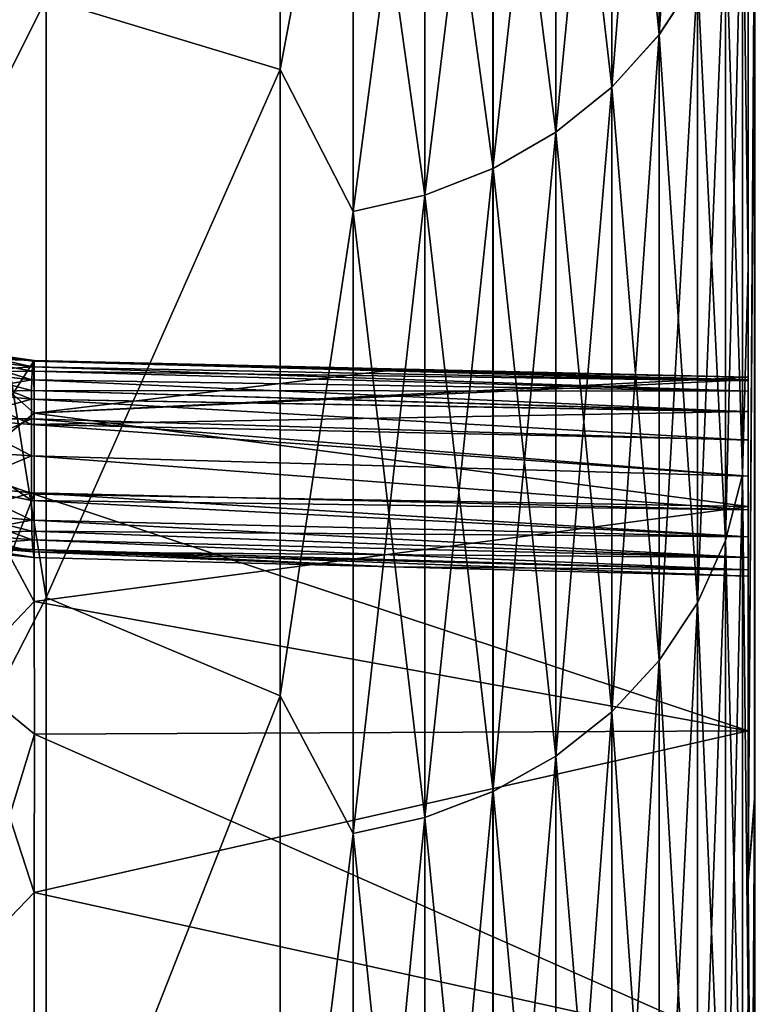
# Model space of a CAD drawing. Header units: metres. Extents: x -2 to 78, y -85 to 85.
# Tile 226 of 256: x 12.689 to 13.001, y -26.233 to -25.812. Entities that reach past the tile are written whole.
import ezdxf

# ---------------------------------------------------------------- set-up
doc = ezdxf.new("R2010")
doc.units = ezdxf.units.M
doc.layers.add('solid_20004802', color=7, linetype='CONTINUOUS')

msp = doc.modelspace()

# ---------------------------------------------------------------- linework, layer by layer
at = {"layer": 'solid_20004802'}
for points in [[(12.962024, -25.590408, 3.641053), (12.96203, -25.818325, 4.343073), (12.978302, -25.564833, 3.648557)], [(12.96203, -25.818325, 4.343073), (12.978302, -25.793228, 4.352021), (12.978302, -25.564833, 3.648557)], [(12.941684, -25.840851, 4.335042), (12.96203, -25.818325, 4.343073), (12.962024, -25.590408, 3.641053)], [(12.941686, -25.613344, 3.634324), (12.941684, -25.840851, 4.335042), (12.962024, -25.590408, 3.641053)], [(12.941699, -25.613331, -3.634328), (12.961959, -25.590494, -3.641028), (12.961952, -25.818428, -4.343037)], [(12.961952, -25.818428, -4.343037), (12.961959, -25.590494, -3.641028), (12.978302, -25.793228, -4.352021)], [(12.8, -25.833338, -4.134592), (12.7, -25.803017, -4.044268), (12.8, -25.608797, -3.403029)], [(12.8, -25.608797, 3.403029), (12.7, -25.803017, 4.044268), (12.8, -25.833338, 4.134592)], [(12.8, -25.608797, 3.403029), (12.8, -25.833338, 4.134592), (12.831145, -25.667467, 3.618444)], [(12.8, -25.833338, -4.134592), (12.8, -25.608797, -3.403029), (12.831155, -25.667465, -3.618444)], [(12.917781, -25.860144, 4.328164), (12.941684, -25.840851, 4.335042), (12.941686, -25.613344, 3.634324)], [(12.917782, -25.632999, 3.628557), (12.917781, -25.860144, 4.328164), (12.941686, -25.613344, 3.634324)], [(12.917796, -25.63299, -3.62856), (12.941699, -25.613331, -3.634328), (12.9417, -25.840836, -4.335048)], [(12.9417, -25.840836, -4.335048), (12.941699, -25.613331, -3.634328), (12.961952, -25.818428, -4.343037)], [(12.890942, -25.875673, 4.322628), (12.917781, -25.860144, 4.328164), (12.917782, -25.632999, 3.628557)], [(12.890944, -25.648819, 3.623915), (12.890942, -25.875673, 4.322628), (12.917782, -25.632999, 3.628557)], [(12.890956, -25.648813, -3.623917), (12.917796, -25.63299, -3.62856), (12.917797, -25.860132, -4.328168)], [(12.917797, -25.860132, -4.328168), (12.917796, -25.63299, -3.62856), (12.9417, -25.840836, -4.335048)], [(12.997583, -25.737085, 4.372038), (13, -25.917553, 4.931094), (13, -25.645189, 4.202433)], [(12.997583, -25.737085, -4.372038), (13, -25.645226, -4.202539), (13, -25.917593, -4.931192)], [(13, -25.794672, 6.197441), (13, -25.645189, 4.202433), (13, -25.917553, 4.931094)], [(13, -25.794735, -6.197487), (13, -25.917593, -4.931192), (13, -25.645226, -4.202539)], [(12.668713, -25.865513, -4.220522), (12.668713, -25.649061, -3.537356), (12.7, -25.803017, -4.044268)], [(12.668713, -25.649061, 3.537356), (12.668713, -25.865513, 4.220522), (12.7, -25.803017, 4.044268)], [(12.861794, -25.887058, 4.318569), (12.890942, -25.875673, 4.322628), (12.890944, -25.648819, 3.623915)], [(12.861794, -25.660418, 3.620512), (12.861794, -25.887058, 4.318569), (12.890944, -25.648819, 3.623915)], [(12.861806, -25.660414, -3.620513), (12.890956, -25.648813, -3.623917), (12.890958, -25.875666, -4.32263)], [(12.890958, -25.875666, -4.32263), (12.890956, -25.648813, -3.623917), (12.917797, -25.860132, -4.328168)], [(12.831144, -25.893978, 4.316102), (12.861794, -25.887058, 4.318569), (12.861794, -25.660418, 3.620512)], [(12.831145, -25.667467, 3.618444), (12.831144, -25.893978, 4.316102), (12.861794, -25.660418, 3.620512)], [(12.831155, -25.667465, -3.618444), (12.861806, -25.660414, -3.620513), (12.861807, -25.887054, -4.31857)], [(12.861807, -25.887054, -4.31857), (12.861806, -25.660414, -3.620513), (12.890958, -25.875666, -4.32263)], [(12.8, -25.833338, -4.134592), (12.831155, -25.667465, -3.618444), (12.831156, -25.893976, -4.316103)], [(12.8, -25.833338, 4.134592), (12.831144, -25.893978, 4.316102), (12.831145, -25.667467, 3.618444)], [(12.831156, -25.893976, -4.316103), (12.831155, -25.667465, -3.618444), (12.861807, -25.887054, -4.31857)], [(12.990292, -26.034628, 5.052608), (12.997583, -26.006474, 5.064497), (12.997583, -25.737085, 4.372038)], [(12.990292, -25.765873, 4.361774), (12.990292, -26.034628, 5.052608), (12.997583, -25.737085, 4.372038)], [(12.990292, -25.765873, -4.361774), (12.997583, -25.737085, -4.372038), (12.997583, -26.006474, -5.064497)], [(12.997583, -26.006474, -5.064497), (12.997583, -25.737085, -4.372038), (13, -25.917593, -4.931192)], [(12.997583, -25.737085, 4.372038), (12.997583, -26.006474, 5.064497), (13, -25.917553, 4.931094)], [(13.002851, -25.758751, -6.217739), (13, -26.180101, -6.904243), (13, -25.794735, -6.197487)], [(13.002851, -25.758751, -6.217739), (13.002856, -26.144941, -6.925744), (13, -26.180101, -6.904243)], [(13.00274, -25.758776, 6.217941), (13, -25.794672, 6.197441), (13, -26.180033, 6.904203)], [(13.002733, -26.144968, 6.925944), (13.00274, -25.758776, 6.217941), (13, -26.180033, 6.904203)], [(12.978302, -26.061384, 5.04131), (12.990292, -26.034628, 5.052608), (12.990292, -25.765873, 4.361774)], [(12.978302, -25.793228, 4.352021), (12.978302, -26.061384, 5.04131), (12.990292, -25.765873, 4.361774)], [(12.978302, -25.793228, -4.352021), (12.990292, -25.765873, -4.361774), (12.990292, -26.034628, -5.052608)], [(12.990292, -26.034628, -5.052608), (12.990292, -25.765873, -4.361774), (12.997583, -26.006474, -5.064497)], [(12.961952, -25.818428, -4.343037), (12.978302, -25.793228, -4.352021), (12.978302, -26.061384, -5.04131)], [(12.96203, -25.818325, 4.343073), (12.962037, -26.085922, 5.030948), (12.978302, -25.793228, 4.352021)], [(12.962037, -26.085922, 5.030948), (12.978302, -26.061384, 5.04131), (12.978302, -25.793228, 4.352021)], [(12.978302, -26.061384, -5.04131), (12.978302, -25.793228, -4.352021), (12.990292, -26.034628, -5.052608)], [(13, -25.794672, 6.197441), (13, -25.917553, 4.931094), (13, -26.180033, 6.904203)], [(13, -26.180101, -6.904243), (13, -25.917593, -4.931192), (13, -25.794735, -6.197487)], [(12.668713, -25.865513, -4.220522), (12.7, -25.803017, -4.044268), (12.7, -26.058973, -4.747039)], [(12.668713, -25.865513, 4.220522), (12.7, -26.058973, 4.747039), (12.7, -25.803017, 4.044268)], [(12.8, -25.833338, -4.134592), (12.7, -26.058973, -4.747039), (12.7, -25.803017, -4.044268)], [(12.8, -25.833338, 4.134592), (12.7, -25.803017, 4.044268), (12.7, -26.058973, 4.747039)], [(12.941683, -26.107962, 5.021641), (12.962037, -26.085922, 5.030948), (12.96203, -25.818325, 4.343073)], [(12.941684, -25.840851, 4.335042), (12.941683, -26.107962, 5.021641), (12.96203, -25.818325, 4.343073)], [(12.9417, -25.840836, -4.335048), (12.961952, -25.818428, -4.343037), (12.961946, -26.086037, -5.030899)], [(12.961946, -26.086037, -5.030899), (12.961952, -25.818428, -4.343037), (12.978302, -26.061384, -5.04131)], [(12.8, -26.101028, -4.851491), (12.7, -26.058973, -4.747039), (12.8, -25.833338, -4.134592)], [(12.8, -25.833338, 4.134592), (12.7, -26.058973, 4.747039), (12.8, -26.101028, 4.851491)], [(12.8, -25.833338, 4.134592), (12.8, -26.101028, 4.851491), (12.831144, -25.893978, 4.316102)], [(12.8, -26.101028, -4.851491), (12.8, -25.833338, -4.134592), (12.831156, -25.893976, -4.316103)], [(12.917779, -26.126831, 5.013674), (12.941683, -26.107962, 5.021641), (12.941684, -25.840851, 4.335042)], [(12.917781, -25.860144, 4.328164), (12.917779, -26.126831, 5.013674), (12.941684, -25.840851, 4.335042)], [(12.917797, -25.860132, -4.328168), (12.9417, -25.840836, -4.335048), (12.941702, -26.107944, -5.021649)], [(12.941702, -26.107944, -5.021649), (12.9417, -25.840836, -4.335048), (12.961946, -26.086037, -5.030899)], [(12.890941, -26.142019, 5.00726), (12.917779, -26.126831, 5.013674), (12.917781, -25.860144, 4.328164)], [(12.890942, -25.875673, 4.322628), (12.890941, -26.142019, 5.00726), (12.917781, -25.860144, 4.328164)], [(12.890958, -25.875666, -4.32263), (12.917797, -25.860132, -4.328168), (12.917799, -26.126818, -5.013679)], [(12.917799, -26.126818, -5.013679), (12.917797, -25.860132, -4.328168), (12.941702, -26.107944, -5.021649)], [(12.668713, -26.11972, -4.890556), (12.668713, -25.865513, -4.220522), (12.7, -26.058973, -4.747039)], [(12.668713, -25.865513, 4.220522), (12.668713, -26.11972, 4.890556), (12.7, -26.058973, 4.747039)], [(12.861793, -26.153152, 5.002559), (12.890941, -26.142019, 5.00726), (12.890942, -25.875673, 4.322628)], [(12.861794, -25.887058, 4.318569), (12.861793, -26.153152, 5.002559), (12.890942, -25.875673, 4.322628)], [(12.861807, -25.887054, -4.31857), (12.890958, -25.875666, -4.32263), (12.890959, -26.14201, -5.007264)], [(12.890959, -26.14201, -5.007264), (12.890958, -25.875666, -4.32263), (12.917799, -26.126818, -5.013679)], [(12.831143, -26.15992, 4.999701), (12.861793, -26.153152, 5.002559), (12.861794, -25.887058, 4.318569)], [(12.831144, -25.893978, 4.316102), (12.831143, -26.15992, 4.999701), (12.861794, -25.887058, 4.318569)], [(12.831156, -25.893976, -4.316103), (12.861807, -25.887054, -4.31857), (12.861809, -26.153149, -5.002561)], [(12.861809, -26.153149, -5.002561), (12.861807, -25.887054, -4.31857), (12.890959, -26.14201, -5.007264)], [(12.8, -26.101028, -4.851491), (12.831156, -25.893976, -4.316103), (12.831157, -26.159918, -4.999702)], [(12.8, -26.101028, 4.851491), (12.831143, -26.15992, 4.999701), (12.831144, -25.893978, 4.316102)], [(12.831157, -26.159918, -4.999702), (12.831156, -25.893976, -4.316103), (12.861809, -26.153149, -5.002561)], [(12.997583, -26.006474, 5.064497), (13, -26.232931, 5.642472), (13, -25.917553, 4.931094)], [(12.997583, -26.006474, -5.064497), (13, -25.917593, -4.931192), (13, -26.232971, -5.642553)], [(13, -26.180033, 6.904203), (13, -25.917553, 4.931094), (13, -26.232931, 5.642472)], [(13, -26.180101, -6.904243), (13, -26.232971, -5.642553), (13, -25.917593, -4.931192)], [(12.663517, -25.956633, -0.545688), (12.663797, -25.953541, -0.569768), (12.694342, -25.957712, -0.569794)], [(12.663797, -25.953541, 0.569768), (12.663517, -25.956633, 0.545688), (12.694034, -25.960432, 0.54642)], [(12.664238, -25.953363, 0.594029), (12.663797, -25.953541, 0.569768), (12.69427, -25.958015, 0.56534)], [(12.664584, -25.953426, -0.594026), (12.694745, -25.957748, -0.593118), (12.663797, -25.953541, -0.569768)], [(12.663797, -25.953541, -0.569768), (12.694745, -25.957748, -0.593118), (12.694342, -25.957712, -0.569794)], [(12.663797, -25.953541, 0.569768), (12.694034, -25.960432, 0.54642), (12.69427, -25.958015, 0.56534)], [(12.664238, -25.953363, 0.594029), (12.69427, -25.958015, 0.56534), (12.694732, -25.957788, 0.593794)], [(12.694815, -25.980164, 0.959789), (12.664238, -25.953363, 0.594029), (12.694732, -25.957788, 0.593794)], [(12.694815, -25.980164, 0.959789), (12.664568, -26.004686, 1.257711), (12.664238, -25.953363, 0.594029)], [(12.664568, -26.004686, -1.257711), (12.694745, -25.957748, -0.593118), (12.664584, -25.953426, -0.594026)], [(12.663312, -25.962584, -0.522189), (12.663517, -25.956633, -0.545688), (12.694034, -25.960434, -0.546416)], [(12.663517, -25.956633, 0.545688), (12.663312, -25.962584, 0.522189), (12.693813, -25.965965, 0.523263)], [(12.663517, -25.956633, -0.545688), (12.694342, -25.957712, -0.569794), (12.694034, -25.960434, -0.546416)], [(12.663517, -25.956633, 0.545688), (12.693813, -25.965965, 0.523263), (12.693936, -25.962301, 0.537133)], [(12.663517, -25.956633, 0.545688), (12.693936, -25.962301, 0.537133), (12.694034, -25.960432, 0.54642)], [(12.664568, -26.004686, -1.257711), (12.694815, -25.980164, -0.959789), (12.694745, -25.957748, -0.593118)], [(13, -25.96637, -0.569544), (12.694034, -25.960434, -0.546416), (12.694342, -25.957712, -0.569794)], [(12.69427, -25.958015, 0.56534), (12.694034, -25.960432, 0.54642), (13, -25.966349, 0.569776)], [(12.847363, -25.961905, 0.596383), (12.694732, -25.957788, 0.593794), (12.69427, -25.958015, 0.56534)], [(12.69427, -25.958015, 0.56534), (13, -25.966349, 0.569776), (13, -25.966024, 0.599015)], [(12.847363, -25.961905, 0.596383), (12.69427, -25.958015, 0.56534), (13, -25.966024, 0.599015)], [(13, -25.96637, -0.569544), (12.694342, -25.957712, -0.569794), (12.694745, -25.957748, -0.593118)], [(12.694815, -25.980164, 0.959789), (12.694732, -25.957788, 0.593794), (12.847363, -25.961905, 0.596383)], [(12.847392, -25.961868, -0.595774), (13, -25.964785, -0.59879), (12.694745, -25.957748, -0.593118)], [(13, -25.96637, -0.569544), (12.694745, -25.957748, -0.593118), (13, -25.964785, -0.59879)], [(12.847392, -25.961868, -0.595774), (12.694745, -25.957748, -0.593118), (12.694815, -25.980164, -0.959789)], [(12.663187, -25.971312, -0.499568), (12.663312, -25.962584, -0.522189), (12.693812, -25.965954, -0.523305)], [(12.663312, -25.962584, 0.522189), (12.663187, -25.971312, 0.499568), (12.693679, -25.974232, 0.500896)], [(12.663312, -25.962584, -0.522189), (12.694034, -25.960434, -0.546416), (12.693935, -25.96229, -0.537186)], [(12.663312, -25.962584, -0.522189), (12.693935, -25.96229, -0.537186), (12.693812, -25.965954, -0.523305)], [(12.663312, -25.962584, 0.522189), (12.693679, -25.974232, 0.500896), (12.693722, -25.970592, 0.509753)], [(12.663312, -25.962584, 0.522189), (12.693722, -25.970592, 0.509753), (12.693813, -25.965965, 0.523263)], [(13, -25.97089, -0.54106), (12.693812, -25.965954, -0.523305), (12.693935, -25.96229, -0.537186)], [(12.693936, -25.962301, 0.537133), (12.693813, -25.965965, 0.523263), (13, -25.970848, 0.541233)], [(13, -25.97089, -0.54106), (12.693935, -25.96229, -0.537186), (12.694034, -25.960434, -0.546416)], [(12.694034, -25.960432, 0.54642), (12.693936, -25.962301, 0.537133), (13, -25.966349, 0.569776)], [(12.693936, -25.962301, 0.537133), (13, -25.970848, 0.541233), (13, -25.966349, 0.569776)], [(13, -25.96637, -0.569544), (13, -25.97089, -0.54106), (12.694034, -25.960434, -0.546416)], [(12.847392, -25.961868, -0.595774), (12.694815, -25.980164, -0.959789), (13, -25.964785, -0.59879)], [(12.847363, -25.961905, 0.596383), (13, -25.966024, 0.599015), (12.694815, -25.980164, 0.959789)], [(12.663187, -25.971312, -0.499568), (12.693812, -25.965954, -0.523305), (12.693722, -25.97057, -0.509815)], [(13, -25.979597, -0.513195), (12.693722, -25.97057, -0.509815), (12.693812, -25.965954, -0.523305)], [(12.693813, -25.965965, 0.523263), (12.693722, -25.970592, 0.509753), (13, -25.970848, 0.541233)], [(13, -25.97089, -0.54106), (13, -25.979597, -0.513195), (12.693812, -25.965954, -0.523305)], [(12.694815, -25.980164, -0.959789), (13, -26.020132, -1.298999), (13, -25.964785, -0.59879)], [(13, -26.020164, 1.299291), (12.694815, -25.980164, 0.959789), (13, -25.966024, 0.599015)], [(13, -25.96637, -0.569544), (13, -25.964785, -0.59879), (13, -26.020132, -1.298999)], [(13, -25.970848, 0.541233), (13, -25.966024, 0.599015), (13, -25.966349, 0.569776)], [(13, -25.979553, 0.513307), (13, -25.966024, 0.599015), (13, -25.970848, 0.541233)], [(13, -25.991667, 0.488048), (13, -25.966024, 0.599015), (13, -25.979553, 0.513307)], [(13, -26.007219, 0.465378), (13, -25.966024, 0.599015), (13, -25.991667, 0.488048)], [(13, -26.020164, 1.299291), (13, -25.966024, 0.599015), (13, -26.007219, 0.465378)], [(13, -25.96637, -0.569544), (13, -26.020132, -1.298999), (13, -25.97089, -0.54106)], [(12.663138, -25.982676, -0.478143), (12.663187, -25.971312, -0.499568), (12.693679, -25.97423, -0.500902)], [(12.663187, -25.971312, 0.499568), (12.663138, -25.982676, 0.478143), (12.693638, -25.985134, 0.479634)], [(12.663187, -25.971312, -0.499568), (12.693722, -25.97057, -0.509815), (12.693679, -25.97423, -0.500902)], [(12.663187, -25.971312, 0.499568), (12.693638, -25.985134, 0.479634), (12.693679, -25.974232, 0.500896)], [(13, -25.979597, -0.513195), (12.693679, -25.97423, -0.500902), (12.693722, -25.97057, -0.509815)], [(12.693722, -25.970592, 0.509753), (12.693679, -25.974232, 0.500896), (13, -25.979553, 0.513307)], [(12.693722, -25.970592, 0.509753), (13, -25.979553, 0.513307), (13, -25.970848, 0.541233)], [(13, -25.97089, -0.54106), (13, -26.020132, -1.298999), (13, -25.979597, -0.513195)], [(12.663138, -25.982676, -0.478143), (12.693679, -25.97423, -0.500902), (12.693639, -25.982702, -0.483867)], [(12.693679, -25.974232, 0.500896), (12.693638, -25.985134, 0.479634), (13, -25.979553, 0.513307)], [(13, -25.991699, -0.487991), (12.693639, -25.982702, -0.483867), (12.693679, -25.97423, -0.500902)], [(13, -25.979597, -0.513195), (13, -25.991699, -0.487991), (12.693679, -25.97423, -0.500902)], [(12.664568, -26.004686, -1.257711), (12.694852, -26.014894, -1.324706), (12.694815, -25.980164, -0.959789)], [(12.694815, -25.980164, 0.959789), (12.694852, -26.014894, 1.324705), (12.664568, -26.004686, 1.257711)], [(12.693638, -25.985134, 0.479634), (13, -25.991667, 0.488048), (13, -25.979553, 0.513307)], [(12.694815, -25.980164, -0.959789), (12.694852, -26.014894, -1.324706), (13, -26.020132, -1.298999)], [(13, -26.020164, 1.299291), (12.694852, -26.014894, 1.324705), (12.694815, -25.980164, 0.959789)], [(13, -25.979597, -0.513195), (13, -26.020132, -1.298999), (13, -25.991699, -0.487991)], [(12.663138, -25.982676, -0.478143), (12.693639, -25.982702, -0.483867), (12.66326, -25.996473, -0.458297)], [(12.663138, -25.982676, 0.478143), (12.693684, -25.998461, 0.459877), (12.693638, -25.985134, 0.479634)], [(12.663138, -25.982676, 0.478143), (12.66326, -25.996473, 0.458298), (12.693684, -25.998461, 0.459877)], [(12.66326, -25.996473, -0.458297), (12.693639, -25.982702, -0.483867), (12.693684, -25.998461, -0.459877)], [(13, -26.007223, -0.465372), (12.693684, -25.998461, -0.459877), (12.693639, -25.982702, -0.483867)], [(13, -25.991699, -0.487991), (13, -26.007223, -0.465372), (12.693639, -25.982702, -0.483867)], [(12.693638, -25.985134, 0.479634), (13, -26.007219, 0.465378), (13, -25.991667, 0.488048)], [(12.693638, -25.985134, 0.479634), (12.693684, -25.998461, 0.459877), (13, -26.007219, 0.465378)], [(13, -25.991699, -0.487991), (13, -26.020132, -1.298999), (13, -26.007223, -0.465372)], [(12.66326, -25.996473, -0.458297), (12.693684, -25.998461, -0.459877), (12.663166, -26.011263, -0.436674)], [(12.66326, -25.996473, 0.458298), (12.663166, -26.011263, 0.436674), (12.693671, -26.017548, 0.432333)], [(12.66326, -25.996473, 0.458298), (12.693671, -26.017548, 0.432333), (12.693684, -25.998461, 0.459877)], [(12.663166, -26.011263, -0.436674), (12.693684, -25.998461, -0.459877), (12.693649, -26.014259, -0.438265)], [(13, -26.021593, -0.444846), (12.693649, -26.014259, -0.438265), (12.693684, -25.998461, -0.459877)], [(12.693671, -26.017548, 0.432333), (13, -26.021589, 0.444852), (12.693684, -25.998461, 0.459877)], [(13, -26.021593, -0.444846), (12.693684, -25.998461, -0.459877), (13, -26.007223, -0.465372)], [(13, -26.021589, 0.444852), (13, -26.007219, 0.465378), (12.693684, -25.998461, 0.459877)], [(12.664568, -26.004686, -1.257711), (12.664559, -26.092474, -1.917997), (12.694852, -26.014894, -1.324706)], [(12.694875, -26.060682, 1.688286), (12.664559, -26.092474, 1.917997), (12.664568, -26.004686, 1.257711)], [(12.694852, -26.014894, 1.324705), (12.694875, -26.060682, 1.688286), (12.664568, -26.004686, 1.257711)], [(12.990292, -26.342358, 5.726984), (12.997583, -26.314928, 5.740459), (12.997583, -26.006474, 5.064497)], [(12.990292, -26.034628, 5.052608), (12.990292, -26.342358, 5.726984), (12.997583, -26.006474, 5.064497)], [(12.990292, -26.034628, -5.052608), (12.997583, -26.006474, -5.064497), (12.997583, -26.314928, -5.740459)], [(12.997583, -26.314928, -5.740459), (12.997583, -26.006474, -5.064497), (13, -26.232971, -5.642553)], [(12.997583, -26.006474, 5.064497), (12.997583, -26.314928, 5.740459), (13, -26.232931, 5.642472)], [(13, -26.020164, 1.299291), (13, -26.007219, 0.465378), (13, -26.021589, 0.444852)], [(13, -26.021593, -0.444846), (13, -26.007223, -0.465372), (13, -26.020132, -1.298999)], [(12.663166, -26.011263, -0.436674), (12.693649, -26.014259, -0.438265), (12.663268, -26.023067, -0.413256)], [(12.663166, -26.011263, 0.436674), (12.693774, -26.025955, 0.414471), (12.693671, -26.017548, 0.432333)], [(12.663166, -26.011263, 0.436674), (12.663268, -26.023067, 0.413256), (12.693774, -26.025955, 0.414471)], [(12.663268, -26.023067, -0.413256), (12.693649, -26.014259, -0.438265), (12.693774, -26.025955, -0.414471)], [(12.664559, -26.092474, -1.917997), (12.694875, -26.060682, -1.688287), (12.694852, -26.014894, -1.324706)], [(13, -26.021593, -0.444846), (13, -26.033157, -0.421967), (12.693649, -26.014259, -0.438265)], [(13, -26.033157, -0.421967), (12.693774, -26.025955, -0.414471), (12.693649, -26.014259, -0.438265)], [(12.693671, -26.017548, 0.432333), (13, -26.033155, 0.421971), (13, -26.021589, 0.444852)], [(12.693671, -26.017548, 0.432333), (12.693774, -26.025955, 0.414471), (13, -26.033155, 0.421971)], [(12.694852, -26.014894, -1.324706), (12.694875, -26.060682, -1.688287), (13, -26.020132, -1.298999)], [(13, -26.116014, 1.993894), (12.694875, -26.060682, 1.688286), (12.694852, -26.014894, 1.324705)], [(13, -26.116014, 1.993894), (12.694852, -26.014894, 1.324705), (13, -26.020164, 1.299291)], [(12.694875, -26.060682, -1.688287), (13, -26.115971, -1.993632), (13, -26.020132, -1.298999)], [(13, -26.020164, 1.299291), (13, -26.047224, 0.370701), (12.999989, -26.049896, 0.343998)], [(13, -26.116014, 1.993894), (13, -26.020164, 1.299291), (12.999989, -26.049896, 0.343998)], [(13, -26.021593, -0.444846), (13, -26.020132, -1.298999), (13, -26.115971, -1.993632)], [(13, -26.020164, 1.299291), (13, -26.021589, 0.444852), (13, -26.033155, 0.421971)], [(13, -26.020164, 1.299291), (13, -26.033155, 0.421971), (13, -26.041943, 0.39667)], [(13, -26.020164, 1.299291), (13, -26.041943, 0.39667), (13, -26.047224, 0.370701)], [(13, -26.021593, -0.444846), (13, -26.115971, -1.993632), (13, -26.033157, -0.421967)], [(12.663268, -26.023067, -0.413256), (12.693774, -26.025955, -0.414471), (12.663468, -26.031675, -0.388473)], [(12.663268, -26.023067, 0.413256), (12.694007, -26.034416, 0.38926), (12.693878, -26.030632, 0.401928)], [(12.663268, -26.023067, 0.413256), (12.663468, -26.031675, 0.388473), (12.694007, -26.034416, 0.38926)], [(12.663268, -26.023067, 0.413256), (12.693878, -26.030632, 0.401928), (12.693774, -26.025955, 0.414471)], [(12.663468, -26.031675, -0.388473), (12.693774, -26.025955, -0.414471), (12.693878, -26.030632, -0.401928)], [(13, -26.041943, -0.396667), (12.693878, -26.030632, -0.401928), (12.693774, -26.025955, -0.414471)], [(13, -26.033157, -0.421967), (13, -26.041943, -0.396667), (12.693774, -26.025955, -0.414471)], [(12.693774, -26.025955, 0.414471), (12.693878, -26.030632, 0.401928), (13, -26.033155, 0.421971)], [(12.663468, -26.031675, -0.388473), (12.693878, -26.030632, -0.401928), (12.694007, -26.034416, -0.38926)], [(13, -26.041943, -0.396667), (12.694007, -26.034416, -0.38926), (12.693878, -26.030632, -0.401928)], [(12.693878, -26.030632, 0.401928), (13, -26.041943, 0.39667), (13, -26.033155, 0.421971)], [(12.693878, -26.030632, 0.401928), (12.694007, -26.034416, 0.38926), (13, -26.041943, 0.39667)], [(12.663468, -26.031675, -0.388473), (12.694007, -26.034416, -0.38926), (12.663766, -26.036919, -0.362781)], [(12.663468, -26.031675, 0.388473), (12.663766, -26.036919, 0.362781), (12.694348, -26.039452, 0.363147)], [(12.663468, -26.031675, 0.388473), (12.694348, -26.039452, 0.363147), (12.694007, -26.034416, 0.38926)], [(12.663766, -26.036919, -0.362781), (12.694007, -26.034416, -0.38926), (12.694253, -26.038513, -0.369782)], [(13, -26.047224, -0.370699), (12.694253, -26.038513, -0.369782), (12.694007, -26.034416, -0.38926)], [(13, -26.041943, -0.396667), (13, -26.047224, -0.370699), (12.694007, -26.034416, -0.38926)], [(12.694007, -26.034416, 0.38926), (12.694348, -26.039452, 0.363147), (13, -26.041943, 0.39667)], [(12.978302, -26.368425, 5.714178), (12.990292, -26.342358, 5.726984), (12.990292, -26.034628, 5.052608)], [(12.978302, -26.061384, 5.04131), (12.978302, -26.368425, 5.714178), (12.990292, -26.034628, 5.052608)], [(12.978302, -26.061384, -5.04131), (12.990292, -26.034628, -5.052608), (12.990292, -26.342358, -5.726984)], [(12.990292, -26.342358, -5.726984), (12.990292, -26.034628, -5.052608), (12.997583, -26.314928, -5.740459)], [(13, -26.033157, -0.421967), (13, -26.115971, -1.993632), (13, -26.041943, -0.396667)], [(12.664164, -26.038736, -0.336769), (12.663766, -26.036919, -0.362781), (12.694253, -26.038513, -0.369782)], [(12.663766, -26.036919, 0.362781), (12.694764, -26.041904, 0.336769), (12.694348, -26.039452, 0.363147)], [(12.664164, -26.038736, 0.336769), (12.694764, -26.041904, 0.336769), (12.663766, -26.036919, 0.362781)], [(12.664164, -26.038736, -0.336769), (12.694253, -26.038513, -0.369782), (12.694764, -26.041904, -0.336769)], [(12.664164, -26.038736, 0.336769), (12.664164, -26.038736, -0.336769), (12.694764, -26.041904, -0.336769)], [(12.664164, -26.038736, 0.336769), (12.694764, -26.041904, -0.336769), (12.694764, -26.041904, 0.336769)], [(12.847351, -26.0459, -0.341399), (12.694764, -26.041904, -0.336769), (12.694253, -26.038513, -0.369782)], [(12.999989, -26.049896, -0.343998), (12.847351, -26.0459, -0.341399), (12.694253, -26.038513, -0.369782)], [(13, -26.047224, -0.370699), (12.999989, -26.049896, -0.343998), (12.694253, -26.038513, -0.369782)], [(12.694348, -26.039452, 0.363147), (13, -26.047224, 0.370701), (13, -26.041943, 0.39667)], [(12.694348, -26.039452, 0.363147), (12.847351, -26.0459, 0.341399), (13, -26.047224, 0.370701)], [(12.694348, -26.039452, 0.363147), (12.694764, -26.041904, 0.336769), (12.847351, -26.0459, 0.341399)], [(12.999989, -26.049896, 0.343998), (12.694764, -26.041904, -0.336769), (12.847351, -26.0459, -0.341399)], [(12.694764, -26.041904, 0.336769), (12.694764, -26.041904, -0.336769), (12.999989, -26.049896, 0.343998)], [(12.694764, -26.041904, 0.336769), (12.999989, -26.049896, 0.343998), (12.847351, -26.0459, 0.341399)], [(13, -26.041943, -0.396667), (13, -26.115971, -1.993632), (13, -26.047224, -0.370699)], [(12.999989, -26.049896, 0.343998), (12.847351, -26.0459, -0.341399), (12.999989, -26.049896, -0.343998)], [(12.847351, -26.0459, 0.341399), (12.999989, -26.049896, 0.343998), (13, -26.047224, 0.370701)], [(13, -26.047224, -0.370699), (13, -26.115971, -1.993632), (12.999989, -26.049896, -0.343998)], [(12.999989, -26.049896, 0.343998), (12.999989, -26.049896, -0.343998), (13, -26.115971, -1.993632)], [(13, -26.116014, 1.993894), (12.999989, -26.049896, 0.343998), (13, -26.115971, -1.993632)], [(12.668713, -26.11972, -4.890556), (12.7, -26.058973, -4.747039), (12.7, -26.355383, -5.433727)], [(12.668713, -26.11972, 4.890556), (12.7, -26.355383, 5.433727), (12.7, -26.058973, 4.747039)], [(12.8, -26.101028, -4.851491), (12.7, -26.355383, -5.433727), (12.7, -26.058973, -4.747039)], [(12.8, -26.101028, 4.851491), (12.7, -26.058973, 4.747039), (12.7, -26.355383, 5.433727)], [(12.664559, -26.092474, -1.917997), (12.694883, -26.117479, -2.050196), (12.694875, -26.060682, -1.688287)], [(12.694875, -26.060682, 1.688286), (12.694883, -26.117479, 2.050195), (12.664559, -26.092474, 1.917997)], [(12.694875, -26.060682, -1.688287), (12.694883, -26.117479, -2.050196), (13, -26.115971, -1.993632)], [(13, -26.116014, 1.993894), (12.694883, -26.117479, 2.050195), (12.694875, -26.060682, 1.688286)], [(12.961946, -26.086037, -5.030899), (12.978302, -26.061384, -5.04131), (12.978302, -26.368425, -5.714178)], [(12.962037, -26.085922, 5.030948), (12.962044, -26.392324, 5.702437), (12.978302, -26.061384, 5.04131)], [(12.962044, -26.392324, 5.702437), (12.978302, -26.368425, 5.714178), (12.978302, -26.061384, 5.04131)], [(12.978302, -26.368425, -5.714178), (12.978302, -26.061384, -5.04131), (12.990292, -26.342358, -5.726984)], [(12.941681, -26.413807, 5.691884), (12.962044, -26.392324, 5.702437), (12.962037, -26.085922, 5.030948)], [(12.941683, -26.107962, 5.021641), (12.941681, -26.413807, 5.691884), (12.962037, -26.085922, 5.030948)], [(12.941702, -26.107944, -5.021649), (12.961946, -26.086037, -5.030899), (12.961939, -26.392452, -5.702374)], [(12.961939, -26.392452, -5.702374), (12.961946, -26.086037, -5.030899), (12.978302, -26.368425, -5.714178)], [(12.664559, -26.092474, -1.917997), (12.664561, -26.216496, -2.572527), (12.694883, -26.117479, -2.050196)], [(12.69488, -26.185221, 2.410103), (12.664561, -26.216496, 2.572527), (12.664559, -26.092474, 1.917997)], [(12.694883, -26.117479, 2.050195), (12.69488, -26.185221, 2.410103), (12.664559, -26.092474, 1.917997)], [(12.8, -26.410917, -5.551184), (12.7, -26.355383, -5.433727), (12.8, -26.101028, -4.851491)], [(12.8, -26.101028, 4.851491), (12.7, -26.355383, 5.433727), (12.8, -26.410917, 5.551184)], [(12.8, -26.101028, 4.851491), (12.8, -26.410917, 5.551184), (12.831143, -26.15992, 4.999701)], [(12.8, -26.410917, -5.551184), (12.8, -26.101028, -4.851491), (12.831157, -26.159918, -4.999702)], [(12.917778, -26.43219, 5.682853), (12.941681, -26.413807, 5.691884), (12.941683, -26.107962, 5.021641)], [(12.917779, -26.126831, 5.013674), (12.917778, -26.43219, 5.682853), (12.941683, -26.107962, 5.021641)], [(12.917799, -26.126818, -5.013679), (12.941702, -26.107944, -5.021649), (12.941703, -26.413786, -5.691894)], [(12.941703, -26.413786, -5.691894), (12.941702, -26.107944, -5.021649), (12.961939, -26.392452, -5.702374)], [(12.664561, -26.216496, -2.572527), (12.69488, -26.185221, -2.410104), (12.694883, -26.117479, -2.050196)], [(12.69488, -26.185221, -2.410104), (13, -26.252226, -2.6823), (13, -26.115971, -1.993632)], [(12.694883, -26.117479, -2.050196), (12.69488, -26.185221, -2.410104), (13, -26.115971, -1.993632)], [(13, -26.252274, 2.682511), (12.69488, -26.185221, 2.410103), (12.694883, -26.117479, 2.050195)], [(13, -26.252274, 2.682511), (12.694883, -26.117479, 2.050195), (13, -26.116014, 1.993894)], [(13, -26.116014, 1.993894), (13, -26.115971, -1.993632), (13, -26.252226, -2.6823)], [(13, -26.252274, 2.682511), (13, -26.116014, 1.993894), (13, -26.252226, -2.6823)], [(12.668713, -26.410892, -5.545374), (12.668713, -26.11972, -4.890556), (12.7, -26.355383, -5.433727)], [(12.668713, -26.11972, 4.890556), (12.668713, -26.410892, 5.545374), (12.7, -26.355383, 5.433727)], [(12.89094, -26.446987, 5.675583), (12.917778, -26.43219, 5.682853), (12.917779, -26.126831, 5.013674)], [(12.890941, -26.142019, 5.00726), (12.89094, -26.446987, 5.675583), (12.917779, -26.126831, 5.013674)], [(12.890959, -26.14201, -5.007264), (12.917799, -26.126818, -5.013679), (12.9178, -26.432175, -5.68286)], [(12.9178, -26.432175, -5.68286), (12.917799, -26.126818, -5.013679), (12.941703, -26.413786, -5.691894)], [(12.861792, -26.457834, 5.670254), (12.89094, -26.446987, 5.675583), (12.890941, -26.142019, 5.00726)], [(12.861793, -26.153152, 5.002559), (12.861792, -26.457834, 5.670254), (12.890941, -26.142019, 5.00726)], [(12.861809, -26.153149, -5.002561), (12.890959, -26.14201, -5.007264), (12.89096, -26.446978, -5.675588)], [(12.89096, -26.446978, -5.675588), (12.890959, -26.14201, -5.007264), (12.9178, -26.432175, -5.68286)], [(13.002856, -26.144941, -6.925744), (13.002862, -26.572035, -7.609852), (13, -26.180101, -6.904243)], [(13.002733, -26.144968, 6.925944), (13, -26.180033, 6.904203), (13, -26.606487, 7.587389)], [(13.002727, -26.572063, 7.610051), (13.002733, -26.144968, 6.925944), (13, -26.606487, 7.587389)], [(12.831142, -26.464426, 5.667016), (12.861792, -26.457834, 5.670254), (12.861793, -26.153152, 5.002559)], [(12.831143, -26.15992, 4.999701), (12.831142, -26.464426, 5.667016), (12.861793, -26.153152, 5.002559)], [(12.831157, -26.159918, -4.999702), (12.861809, -26.153149, -5.002561), (12.86181, -26.457829, -5.670257)], [(12.86181, -26.457829, -5.670257), (12.861809, -26.153149, -5.002561), (12.89096, -26.446978, -5.675588)], [(12.8, -26.410917, -5.551184), (12.831157, -26.159918, -4.999702), (12.831158, -26.464424, -5.667017)], [(12.8, -26.410917, 5.551184), (12.831142, -26.464426, 5.667016), (12.831143, -26.15992, 4.999701)], [(12.831158, -26.464424, -5.667017), (12.831157, -26.159918, -4.999702), (12.86181, -26.457829, -5.670257)], [(13, -26.180033, 6.904203), (13, -26.232931, 5.642472), (13, -26.590334, 6.334118)], [(13, -26.180033, 6.904203), (13, -26.590334, 6.334118), (13, -26.606487, 7.587389)], [(13, -26.60656, -7.587417), (13, -26.232971, -5.642553), (13, -26.180101, -6.904243)], [(13.002862, -26.572035, -7.609852), (13, -26.60656, -7.587417), (13, -26.180101, -6.904243)], [(12.664561, -26.216496, -2.572527), (12.694864, -26.263836, -2.76768), (12.69488, -26.185221, -2.410104)], [(12.69488, -26.185221, 2.410103), (12.694864, -26.263836, 2.767679), (12.664561, -26.216496, 2.572527)], [(12.69488, -26.185221, -2.410104), (12.694864, -26.263836, -2.76768), (13, -26.252226, -2.6823)], [(13, -26.252274, 2.682511), (12.694864, -26.263836, 2.767679), (12.69488, -26.185221, 2.410103)], [(12.664561, -26.216496, -2.572527), (12.664573, -26.376398, -3.219081), (12.694864, -26.263836, -2.76768)], [(12.694829, -26.353233, 3.122575), (12.664573, -26.376398, 3.219081), (12.664561, -26.216496, 2.572527)], [(12.694864, -26.263836, 2.767679), (12.694829, -26.353233, 3.122575), (12.664561, -26.216496, 2.572527)], [(12.997583, -26.314928, 5.740459), (13, -26.590334, 6.334118), (13, -26.232931, 5.642472)]]:
    msp.add_3dface(points, dxfattribs=at)

doc.saveas('drawing.dxf')
